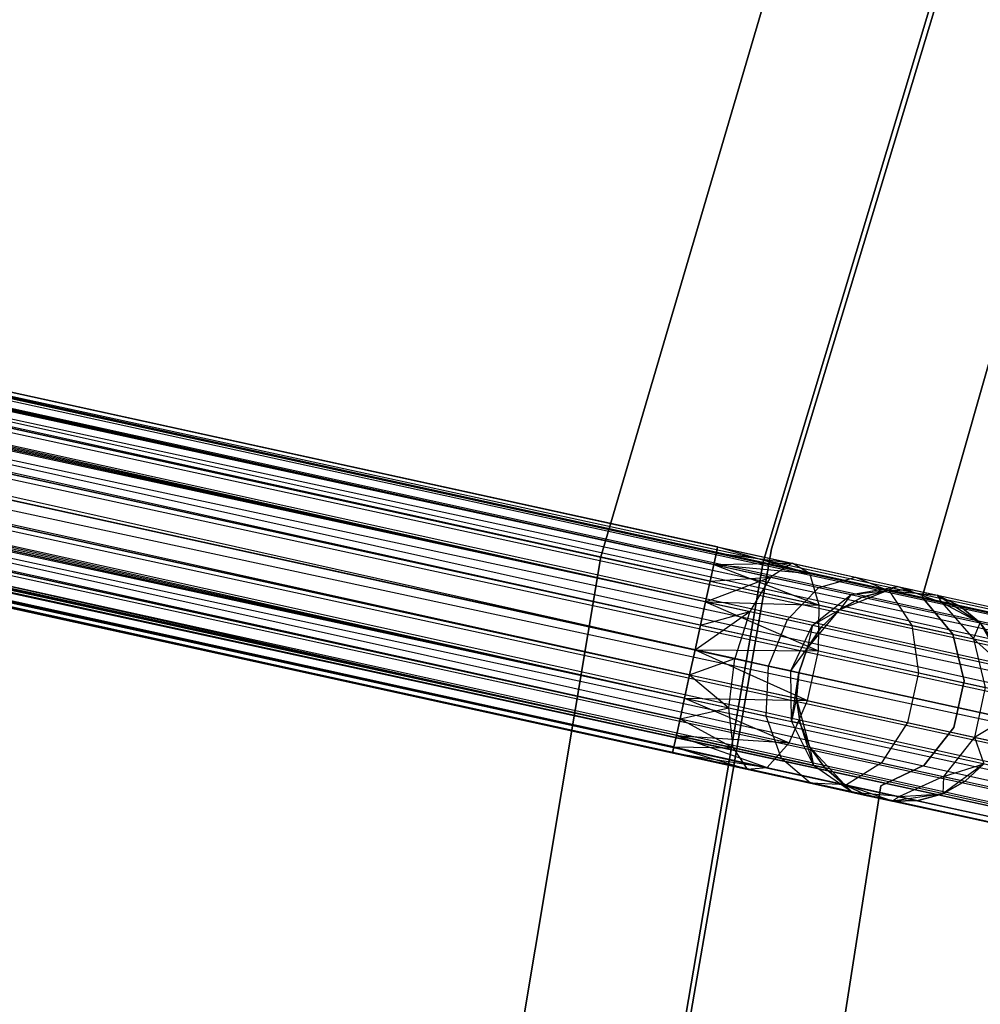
# Model space of a CAD drawing. Extents: x -189 to 189, y -189 to 189.
# Tile 104 of 256: x -67 to -58, y 10 to 19. Entities that reach past the tile are written whole.
import ezdxf

# ---------------------------------------------------------------- set-up
doc = ezdxf.new("R2010")
doc.units = 0
doc.header["$LTSCALE"] = 25.4
doc.layers.get('0').update_dxf_attribs({"linetype": 'CONTINUOUS'})

# ---------------------------------------------------------------- blocks, each defined once
blk = doc.blocks.new('NL2500012474_STL')
at = {"color": 0}
for p, q in [((26.9444, 36.9925, 177.3795), (149.2865, 10.1992, 177.3795)), ((26.9444, 36.9925, 177.3795), (149.2865, 10.1992, 177.6205)), ((26.9444, 36.9925, 177.3795), (149.2865, 10.1992, 177.3795)), ((26.9444, 36.9925, 177.3795), (149.2865, 10.1992, 177.6205)), ((26.9444, 36.9925, 177.3795), (149.2741, 10.1428, 177.8546)), ((26.9444, 36.9925, 177.3795), (149.2741, 10.1428, 177.8546)), ((26.9321, 36.9361, 177.8546), (149.2741, 10.1428, 177.8546)), ((26.9321, 36.9361, 177.8546), (149.2741, 10.1428, 177.8546)), ((26.9321, 36.9361, 177.8546), (149.2502, 10.0334, 178.0681)), ((26.9321, 36.9361, 177.8546), (149.2502, 10.0334, 178.0681)), ((26.9321, 36.9361, 177.8546), (149.216, 9.8772, 178.2485)), ((26.9321, 36.9361, 177.8546), (149.216, 9.8772, 178.2485)), ((26.9081, 36.8267, 176.9319), (149.2502, 10.0334, 176.9319)), ((26.9081, 36.8267, 176.9319), (149.2502, 10.0334, 176.9319)), ((26.9081, 36.8267, 176.9319), (149.2741, 10.1428, 177.1454)), ((26.9081, 36.8267, 176.9319), (149.2741, 10.1428, 177.1454)), ((26.9081, 36.8267, 176.9319), (149.2865, 10.1992, 177.3795)), ((26.9081, 36.8267, 176.9319), (149.2865, 10.1992, 177.3795)), ((26.8739, 36.6705, 178.2485), (149.216, 9.8772, 178.2485)), ((26.8739, 36.6705, 178.2485), (149.216, 9.8772, 178.2485)), ((26.8739, 36.6705, 178.2485), (149.1735, 9.6834, 178.3855)), ((26.8739, 36.6705, 178.2485), (149.1735, 9.6834, 178.3855)), ((26.8739, 36.6705, 178.2485), (149.1253, 9.4632, 178.4709)), ((26.8739, 36.6705, 178.2485), (149.1253, 9.4632, 178.4709)), ((26.8314, 36.4767, 176.6146), (149.1735, 9.6834, 176.6146)), ((26.8314, 36.4767, 176.6146), (149.1735, 9.6834, 176.6146)), ((26.8314, 36.4767, 176.6146), (149.216, 9.8772, 176.7515)), ((26.8314, 36.4767, 176.6146), (149.216, 9.8772, 176.7515)), ((26.8314, 36.4767, 176.6146), (149.2502, 10.0334, 176.9319)), ((26.8314, 36.4767, 176.6146), (149.2502, 10.0334, 176.9319)), ((26.7832, 36.2565, 178.4709), (149.1253, 9.4632, 178.4709)), ((26.7832, 36.2565, 178.4709), (149.1253, 9.4632, 178.4709)), ((149.1735, 9.6834, 176.6146), (26.732, 36.0228, 176.5)), ((26.732, 36.0228, 178.5), (149.0741, 9.2294, 178.5)), ((26.732, 36.0228, 178.5), (149.0741, 9.2294, 178.5)), ((149.1253, 9.4632, 176.5291), (26.732, 36.0228, 176.5)), ((149.1735, 9.6834, 176.6146), (26.732, 36.0228, 176.5)), ((149.1253, 9.4632, 176.5291), (26.732, 36.0228, 176.5)), ((149.0741, 9.2294, 176.5), (26.732, 36.0228, 176.5)), ((149.0741, 9.2294, 176.5), (26.732, 36.0228, 176.5)), ((26.6808, 35.789, 178.4709), (149.0229, 8.9957, 178.4709)), ((26.6808, 35.789, 178.4709), (149.0229, 8.9957, 178.4709)), ((26.6808, 35.789, 178.4709), (148.9747, 8.7755, 178.3855)), ((26.6808, 35.789, 178.4709), (148.9747, 8.7755, 178.3855)), ((26.6808, 35.789, 178.4709), (148.9323, 8.5817, 178.2485)), ((26.6808, 35.789, 178.4709), (148.9323, 8.5817, 178.2485)), ((26.6326, 35.5688, 176.6146), (148.9747, 8.7755, 176.6146)), ((149.0741, 9.2294, 176.5), (26.6326, 35.5688, 176.6146)), ((149.0741, 9.2294, 176.5), (26.6326, 35.5688, 176.6146)), ((149.0229, 8.9957, 176.5291), (26.6326, 35.5688, 176.6146)), ((149.0229, 8.9957, 176.5291), (26.6326, 35.5688, 176.6146)), ((26.6326, 35.5688, 176.6146), (148.9747, 8.7755, 176.6146)), ((26.5902, 35.375, 178.2485), (148.9323, 8.5817, 178.2485)), ((26.5902, 35.375, 178.2485), (148.9323, 8.5817, 178.2485)), ((26.5902, 35.375, 178.2485), (148.8981, 8.4255, 178.0681)), ((26.5902, 35.375, 178.2485), (148.8981, 8.4255, 178.0681)), ((130.4947, 14.1409, 28.0681), (34.4583, 35.3469, 27.6205)), ((130.5187, 14.2503, 27.8546), (34.4583, 35.3469, 27.6205)), ((130.4947, 14.1409, 28.0681), (34.4583, 35.3469, 27.6205)), ((130.5187, 14.2503, 27.8546), (34.4583, 35.3469, 27.6205)), ((130.531, 14.3067, 27.6205), (34.4583, 35.3469, 27.6205)), ((130.531, 14.3067, 27.6205), (34.4583, 35.3469, 27.6205)), ((130.531, 14.3067, 27.6205), (34.4459, 35.2906, 27.1454)), ((130.531, 14.3067, 27.6205), (34.4459, 35.2906, 27.1454)), ((130.531, 14.3067, 27.3795), (34.4459, 35.2906, 27.1454)), ((130.5187, 14.2503, 27.1454), (34.4459, 35.2906, 27.1454)), ((130.531, 14.3067, 27.3795), (34.4459, 35.2906, 27.1454)), ((130.5187, 14.2503, 27.1454), (34.4459, 35.2906, 27.1454)), ((130.4947, 14.1409, 26.9319), (34.4459, 35.2906, 27.1454)), ((130.4947, 14.1409, 26.9319), (34.4459, 35.2906, 27.1454)), ((148.9747, 8.7755, 176.6146), (26.556, 35.2188, 176.9319)), ((148.9323, 8.5817, 176.7515), (26.556, 35.2188, 176.9319)), ((148.9747, 8.7755, 176.6146), (26.556, 35.2188, 176.9319)), ((148.9323, 8.5817, 176.7515), (26.556, 35.2188, 176.9319)), ((148.8981, 8.4255, 176.9319), (26.556, 35.2188, 176.9319)), ((148.8981, 8.4255, 176.9319), (26.556, 35.2188, 176.9319)), ((130.418, 13.7909, 28.3855), (34.422, 35.1811, 28.0681)), ((130.4605, 13.9847, 28.2485), (34.422, 35.1811, 28.0681)), ((130.418, 13.7909, 28.3855), (34.422, 35.1811, 28.0681)), ((130.4605, 13.9847, 28.2485), (34.422, 35.1811, 28.0681)), ((130.4947, 14.1409, 28.0681), (34.422, 35.1811, 28.0681)), ((130.4947, 14.1409, 28.0681), (34.422, 35.1811, 28.0681)), ((26.5197, 35.053, 177.3795), (148.8617, 8.2597, 177.6205)), ((26.5197, 35.053, 177.3795), (148.8617, 8.2597, 177.3795)), ((26.5197, 35.053, 177.3795), (148.8617, 8.2597, 177.6205)), ((148.8981, 8.4255, 176.9319), (26.5197, 35.053, 177.3795)), ((148.8981, 8.4255, 176.9319), (26.5197, 35.053, 177.3795)), ((148.8741, 8.3161, 177.1454), (26.5197, 35.053, 177.3795)), ((148.8741, 8.3161, 177.1454), (26.5197, 35.053, 177.3795)), ((26.5197, 35.053, 177.3795), (148.8617, 8.2597, 177.3795)), ((26.532, 35.1094, 177.8546), (148.8981, 8.4255, 178.0681)), ((26.532, 35.1094, 177.8546), (148.8981, 8.4255, 178.0681)), ((26.532, 35.1094, 177.8546), (148.8741, 8.3161, 177.8546)), ((26.532, 35.1094, 177.8546), (148.8741, 8.3161, 177.8546)), ((26.532, 35.1094, 177.8546), (148.8617, 8.2597, 177.6205)), ((26.532, 35.1094, 177.8546), (148.8617, 8.2597, 177.6205)), ((130.4947, 14.1409, 26.9319), (34.3877, 35.025, 26.7515)), ((130.4605, 13.9847, 26.7515), (34.3877, 35.025, 26.7515)), ((130.4947, 14.1409, 26.9319), (34.3877, 35.025, 26.7515)), ((130.4605, 13.9847, 26.7515), (34.3877, 35.025, 26.7515)), ((130.418, 13.7909, 26.6146), (34.3877, 35.025, 26.7515)), ((130.418, 13.7909, 26.6146), (34.3877, 35.025, 26.7515)), ((130.3186, 13.337, 28.5), (34.3453, 34.8312, 28.3855)), ((130.3698, 13.5707, 28.4709), (34.3453, 34.8312, 28.3855)), ((130.3186, 13.337, 28.5), (34.3453, 34.8312, 28.3855)), ((130.3698, 13.5707, 28.4709), (34.3453, 34.8312, 28.3855)), ((130.418, 13.7909, 28.3855), (34.3453, 34.8312, 28.3855)), ((130.418, 13.7909, 28.3855), (34.3453, 34.8312, 28.3855)), ((130.418, 13.7909, 26.6146), (34.2971, 34.611, 26.5291)), ((130.418, 13.7909, 26.6146), (34.2971, 34.611, 26.5291)), ((130.3698, 13.5707, 26.5291), (34.2971, 34.611, 26.5291)), ((130.3698, 13.5707, 26.5291), (34.2971, 34.611, 26.5291)), ((34.2459, 34.3772, 28.5), (130.3186, 13.337, 28.5)), ((130.3186, 13.337, 26.5), (34.2459, 34.3772, 26.5)), ((130.3186, 13.337, 26.5), (34.2459, 34.3772, 26.5)), ((130.2192, 12.883, 28.3855), (34.2459, 34.3772, 28.5)), ((130.2192, 12.883, 28.3855), (34.2459, 34.3772, 28.5)), ((130.2674, 13.1032, 28.4709), (34.2459, 34.3772, 28.5)), ((130.2674, 13.1032, 28.4709), (34.2459, 34.3772, 28.5)), ((34.2459, 34.3772, 28.5), (130.3186, 13.337, 28.5)), ((130.2674, 13.1032, 26.5291), (34.1947, 34.1434, 26.5291)), ((130.2674, 13.1032, 26.5291), (34.1947, 34.1434, 26.5291)), ((130.2192, 12.883, 26.6146), (34.1947, 34.1434, 26.5291)), ((130.2192, 12.883, 26.6146), (34.1947, 34.1434, 26.5291)), ((130.1426, 12.533, 28.0681), (34.1465, 33.9232, 28.3855)), ((130.1768, 12.6892, 28.2485), (34.1465, 33.9232, 28.3855)), ((130.1426, 12.533, 28.0681), (34.1465, 33.9232, 28.3855)), ((130.1768, 12.6892, 28.2485), (34.1465, 33.9232, 28.3855)), ((130.2192, 12.883, 28.3855), (34.1465, 33.9232, 28.3855)), ((130.2192, 12.883, 28.3855), (34.1465, 33.9232, 28.3855)), ((130.2192, 12.883, 26.6146), (34.104, 33.7294, 26.7515)), ((130.1768, 12.6892, 26.7515), (34.104, 33.7294, 26.7515)), ((130.2192, 12.883, 26.6146), (34.104, 33.7294, 26.7515)), ((130.1768, 12.6892, 26.7515), (34.104, 33.7294, 26.7515)), ((130.1426, 12.533, 26.9319), (34.104, 33.7294, 26.7515)), ((130.1426, 12.533, 26.9319), (34.104, 33.7294, 26.7515)), ((130.1062, 12.3672, 27.6205), (34.0698, 33.5733, 28.0681)), ((130.1186, 12.4236, 27.8546), (34.0698, 33.5733, 28.0681)), ((130.1062, 12.3672, 27.6205), (34.0698, 33.5733, 28.0681)), ((130.1186, 12.4236, 27.8546), (34.0698, 33.5733, 28.0681)), ((130.1426, 12.533, 28.0681), (34.0698, 33.5733, 28.0681)), ((130.1426, 12.533, 28.0681), (34.0698, 33.5733, 28.0681)), ((130.1186, 12.4236, 27.1454), (34.0335, 33.4075, 27.6205)), ((130.1062, 12.3672, 27.3795), (34.0335, 33.4075, 27.6205)), ((130.1186, 12.4236, 27.1454), (34.0335, 33.4075, 27.6205)), ((130.1062, 12.3672, 27.3795), (34.0335, 33.4075, 27.6205)), ((130.1062, 12.3672, 27.6205), (34.0335, 33.4075, 27.6205)), ((130.1062, 12.3672, 27.6205), (34.0335, 33.4075, 27.6205)), ((130.1426, 12.533, 26.9319), (34.0459, 33.4638, 27.1454)), ((130.1426, 12.533, 26.9319), (34.0459, 33.4638, 27.1454)), ((130.1186, 12.4236, 27.1454), (34.0459, 33.4638, 27.1454)), ((130.1186, 12.4236, 27.1454), (34.0459, 33.4638, 27.1454)), ((131.5955, 21.5712, 26.5), (129.4301, 14.2152, 26.5)), ((129.4301, 14.2152, 17), (131.5955, 21.5712, 17)), ((131.5955, 21.5712, 26.5), (129.4301, 14.2152, 26.5)), ((129.4301, 14.2152, 17), (131.5955, 21.5712, 17)), ((130.9585, 14.1654, 26.5), (133.1575, 21.4754, 26.5)), ((133.1575, 21.4754, 17), (130.9585, 14.1654, 17)), ((133.1575, 21.4754, 17), (130.9585, 14.1654, 17)), ((130.9585, 14.1654, 26.5), (133.1575, 21.4754, 26.5)), ((131.0394, 14.2906, 20), (133.2021, 21.4521, 20)), ((133.2021, 21.4521, 19), (131.0394, 14.2906, 19)), ((131.0394, 14.2906, 20), (133.2021, 21.4521, 20)), ((133.2021, 21.4521, 19), (131.0394, 14.2906, 19)), ((132.4559, 13.8335, 22), (133.9976, 19.2459, 22)), ((133.9976, 19.2459, 20), (132.4559, 13.8335, 20)), ((133.9976, 19.2459, 20), (132.4559, 13.8335, 20)), ((132.4559, 13.8335, 22), (133.9976, 19.2459, 22)), ((129.7556, 6.9207, 20), (131.0394, 14.2906, 20)), ((131.0394, 14.2906, 19), (129.7556, 6.9207, 19)), ((129.7556, 6.9207, 20), (131.0394, 14.2906, 20)), ((131.0394, 14.2906, 19), (129.7556, 6.9207, 19)), ((130.5187, 14.2503, 27.8546), (130.531, 14.3067, 27.6205)), ((130.531, 14.3067, 27.3795), (130.5187, 14.2503, 27.1454)), ((130.531, 14.3067, 27.3795), (130.5187, 14.2503, 27.1454)), ((130.5187, 14.2503, 27.8546), (130.531, 14.3067, 27.6205)), ((130.531, 14.3067, 27.6205), (131.2336, 14.1528, 27.2364)), ((130.531, 14.3067, 27.3795), (131.2336, 14.1528, 27.2364)), ((130.531, 14.3067, 27.3795), (131.2336, 14.1528, 27.2364)), ((130.531, 14.3067, 27.6205), (131.2336, 14.1528, 27.2364)), ((130.531, 14.3067, 27.6205), (131.3989, 14.0576, 27.6754)), ((130.531, 14.3067, 27.6205), (131.3989, 14.0576, 27.6754)), ((131.0394, 14.2906, 20), (131.0394, 14.2906, 19)), ((131.0394, 14.2906, 20), (131.0394, 14.2906, 19)), ((129.4301, 14.2152, 26.5), (128.1671, 6.6518, 26.5)), ((128.1671, 6.6518, 17), (129.4301, 14.2152, 17)), ((129.4301, 14.2152, 26.5), (128.1671, 6.6518, 26.5)), ((128.1671, 6.6518, 17), (129.4301, 14.2152, 17)), ((129.4301, 14.2152, 26.5), (129.4301, 14.2152, 17)), ((129.4301, 14.2152, 26.5), (129.4301, 14.2152, 17)), ((130.4947, 14.1409, 28.0681), (130.5187, 14.2503, 27.8546)), ((130.5187, 14.2503, 27.1454), (130.4947, 14.1409, 26.9319)), ((130.5187, 14.2503, 27.1454), (130.4947, 14.1409, 26.9319)), ((130.4947, 14.1409, 28.0681), (130.5187, 14.2503, 27.8546)), ((130.5187, 14.2503, 27.1454), (131.2336, 14.1528, 27.2364)), ((130.5187, 14.2503, 27.1454), (131.2336, 14.1528, 27.2364)), ((130.5187, 14.2503, 27.8546), (131.3989, 14.0576, 27.6754)), ((130.5187, 14.2503, 27.8546), (131.3989, 14.0576, 27.6754)), ((129.6744, 6.6406, 26.5), (130.9585, 14.1654, 26.5)), ((130.9585, 14.1654, 17), (129.6744, 6.6406, 17)), ((130.9585, 14.1654, 17), (129.6744, 6.6406, 17)), ((129.6744, 6.6406, 26.5), (130.9585, 14.1654, 26.5)), ((130.4605, 13.9847, 28.2485), (130.4947, 14.1409, 28.0681)), ((130.4947, 14.1409, 26.9319), (130.4605, 13.9847, 26.7515)), ((130.4947, 14.1409, 26.9319), (130.4605, 13.9847, 26.7515)), ((130.4605, 13.9847, 28.2485), (130.4947, 14.1409, 28.0681)), ((130.4947, 14.1409, 26.9319), (131.2336, 14.1528, 27.2364)), ((130.4947, 14.1409, 26.9319), (131.2336, 14.1528, 27.2364)), ((130.4947, 14.1409, 26.9319), (131.03, 14.0237, 26.8229)), ((130.4947, 14.1409, 26.9319), (131.03, 14.0237, 26.8229)), ((130.4947, 14.1409, 28.0681), (131.3989, 14.0576, 27.6754)), ((130.4947, 14.1409, 28.0681), (131.3989, 14.0576, 27.6754)), ((130.4947, 14.1409, 28.0681), (131.4879, 13.7597, 28.0393)), ((130.4947, 14.1409, 28.0681), (131.4879, 13.7597, 28.0393)), ((130.9585, 14.1654, 17), (130.9585, 14.1654, 26.5)), ((130.9585, 14.1654, 17), (130.9585, 14.1654, 26.5)), ((131.2336, 14.1528, 27.2364), (131.03, 14.0237, 26.8229)), ((131.2336, 14.1528, 27.2364), (131.03, 14.0237, 26.8229)), ((131.3989, 14.0576, 27.6754), (131.2336, 14.1528, 27.2364)), ((131.2336, 14.1528, 27.2364), (131.8292, 14.0224, 26.829)), ((131.2336, 14.1528, 27.2364), (131.8292, 14.0224, 26.829)), ((131.3989, 14.0576, 27.6754), (131.2336, 14.1528, 27.2364)), ((130.418, 13.7909, 26.6146), (131.03, 14.0237, 26.8229)), ((130.418, 13.7909, 26.6146), (131.03, 14.0237, 26.8229)), ((130.4605, 13.9847, 26.7515), (131.03, 14.0237, 26.8229)), ((130.4605, 13.9847, 26.7515), (131.03, 14.0237, 26.8229)), ((131.03, 14.0237, 26.8229), (130.8347, 13.6997, 26.5297)), ((131.03, 14.0237, 26.8229), (130.8347, 13.6997, 26.5297)), ((131.03, 14.0237, 26.8229), (131.4838, 13.9243, 26.5125)), ((131.03, 14.0237, 26.8229), (131.4838, 13.9243, 26.5125)), ((131.4879, 13.7597, 28.0393), (131.3989, 14.0576, 27.6754)), ((131.3989, 14.0576, 27.6754), (132.1451, 13.8941, 27.165)), ((131.3989, 14.0576, 27.6754), (132.1451, 13.8941, 27.165)), ((131.4879, 13.7597, 28.0393), (131.3989, 14.0576, 27.6754)), ((131.4838, 13.9243, 26.5125), (131.8292, 14.0224, 26.829)), ((131.4838, 13.9243, 26.5125), (131.8292, 14.0224, 26.829)), ((131.8292, 14.0224, 26.829), (132.2272, 13.9352, 26.2192)), ((131.8292, 14.0224, 26.829), (132.2272, 13.9352, 26.2192)), ((131.8292, 14.0224, 26.829), (132.1451, 13.8941, 27.165)), ((131.8292, 14.0224, 26.829), (132.1451, 13.8941, 27.165)), ((130.418, 13.7909, 28.3855), (130.4605, 13.9847, 28.2485)), ((130.4605, 13.9847, 26.7515), (130.418, 13.7909, 26.6146)), ((130.4605, 13.9847, 26.7515), (130.418, 13.7909, 26.6146)), ((130.418, 13.7909, 28.3855), (130.4605, 13.9847, 28.2485)), ((130.4605, 13.9847, 28.2485), (131.4879, 13.7597, 28.0393)), ((130.4605, 13.9847, 28.2485), (131.4879, 13.7597, 28.0393)), ((131.1879, 13.6223, 26.2881), (131.4838, 13.9243, 26.5125)), ((131.1879, 13.6223, 26.2881), (131.4838, 13.9243, 26.5125)), ((131.4838, 13.9243, 26.5125), (131.787, 13.8579, 26.048)), ((131.4838, 13.9243, 26.5125), (131.787, 13.8579, 26.048)), ((131.787, 13.8579, 26.048), (132.2272, 13.9352, 26.2192)), ((131.787, 13.8579, 26.048), (132.2272, 13.9352, 26.2192)), ((132.2272, 13.9352, 26.2192), (132.126, 13.8983, 25.5)), ((132.2272, 13.9352, 26.2192), (132.126, 13.8983, 25.5)), ((132.2272, 13.9352, 26.2192), (132.3669, 13.9046, 25.5)), ((132.2272, 13.9352, 26.2192), (132.6024, 13.853, 25.5)), ((132.2272, 13.9352, 26.2192), (132.3669, 13.9046, 25.5)), ((132.2272, 13.9352, 26.2192), (132.6024, 13.853, 25.5)), ((132.2272, 13.9352, 26.2192), (132.6437, 13.7849, 26.4011)), ((132.2272, 13.9352, 26.2192), (132.6437, 13.7849, 26.4011)), ((131.4239, 13.5706, 25.9265), (131.787, 13.8579, 26.048)), ((131.4239, 13.5706, 25.9265), (131.787, 13.8579, 26.048)), ((131.683, 13.717, 20), (132.126, 13.8983, 20)), ((131.683, 13.717, 20), (132.126, 13.8983, 20)), ((131.787, 13.8579, 26.048), (131.683, 13.717, 25.5)), ((131.787, 13.8579, 26.048), (131.683, 13.717, 25.5)), ((131.8935, 13.8345, 25.5), (131.683, 13.717, 25.5)), ((131.683, 13.717, 20), (131.8935, 13.8345, 25.5)), ((131.8935, 13.8345, 25.5), (131.683, 13.717, 25.5)), ((131.683, 13.717, 20), (131.8935, 13.8345, 25.5)), ((131.787, 13.8579, 26.048), (132.126, 13.8983, 25.5)), ((131.787, 13.8579, 26.048), (132.126, 13.8983, 25.5)), ((131.787, 13.8579, 26.048), (131.8935, 13.8345, 25.5)), ((131.787, 13.8579, 26.048), (131.8935, 13.8345, 25.5)), ((132.126, 13.8983, 25.5), (131.8935, 13.8345, 25.5)), ((131.8935, 13.8345, 25.5), (132.126, 13.8983, 20)), ((131.8935, 13.8345, 25.5), (132.126, 13.8983, 20)), ((132.126, 13.8983, 25.5), (131.8935, 13.8345, 25.5)), ((132.3669, 13.9046, 25.5), (132.126, 13.8983, 25.5)), ((132.126, 13.8983, 20), (132.3669, 13.9046, 25.5)), ((132.3669, 13.9046, 25.5), (132.126, 13.8983, 25.5)), ((132.126, 13.8983, 20), (132.3669, 13.9046, 25.5)), ((132.126, 13.8983, 20), (132.6024, 13.853, 20)), ((132.126, 13.8983, 20), (132.6024, 13.853, 20)), ((132.126, 13.8983, 25.5), (132.126, 13.8983, 20)), ((132.126, 13.8983, 25.5), (132.126, 13.8983, 20)), ((132.1451, 13.8941, 27.165), (132.6437, 13.7849, 26.4011)), ((132.1451, 13.8941, 27.165), (132.6437, 13.7849, 26.4011)), ((132.1451, 13.8941, 27.165), (132.359, 13.5689, 27.4435)), ((132.1451, 13.8941, 27.165), (132.359, 13.5689, 27.4435)), ((132.3669, 13.9046, 25.5), (132.6024, 13.853, 20)), ((132.3669, 13.9046, 25.5), (132.6024, 13.853, 20)), ((132.7461, 13.4866, 22), (132.4559, 13.8335, 22)), ((132.4559, 13.8335, 22), (132.4559, 13.8335, 20)), ((132.4559, 13.8335, 20), (132.7461, 13.4866, 20)), ((132.4559, 13.8335, 22), (132.4559, 13.8335, 20)), ((132.4559, 13.8335, 20), (132.7461, 13.4866, 20)), ((132.7461, 13.4866, 22), (132.4559, 13.8335, 22)), ((132.6024, 13.853, 20), (133.0033, 13.5915, 20)), ((132.6024, 13.853, 25.5), (132.6024, 13.853, 20)), ((132.6437, 13.7849, 26.4011), (132.6024, 13.853, 25.5)), ((132.6437, 13.7849, 26.4011), (132.6024, 13.853, 25.5)), ((132.8188, 13.7466, 25.5), (132.6024, 13.853, 25.5)), ((132.6024, 13.853, 20), (132.8188, 13.7466, 25.5)), ((132.6024, 13.853, 20), (133.0033, 13.5915, 20)), ((132.6024, 13.853, 25.5), (132.6024, 13.853, 20)), ((132.8188, 13.7466, 25.5), (132.6024, 13.853, 25.5)), ((132.6024, 13.853, 20), (132.8188, 13.7466, 25.5)), ((130.3698, 13.5707, 28.4709), (130.418, 13.7909, 28.3855)), ((130.418, 13.7909, 26.6146), (130.3698, 13.5707, 26.5291)), ((130.418, 13.7909, 26.6146), (130.3698, 13.5707, 26.5291)), ((130.3698, 13.5707, 28.4709), (130.418, 13.7909, 28.3855)), ((130.418, 13.7909, 26.6146), (130.8347, 13.6997, 26.5297)), ((130.418, 13.7909, 26.6146), (130.8347, 13.6997, 26.5297)), ((130.418, 13.7909, 28.3855), (131.4879, 13.7597, 28.0393)), ((130.418, 13.7909, 28.3855), (131.4879, 13.7597, 28.0393)), ((130.418, 13.7909, 28.3855), (131.4804, 13.3275, 28.2448)), ((130.418, 13.7909, 28.3855), (131.4804, 13.3275, 28.2448)), ((131.4804, 13.3275, 28.2448), (131.4879, 13.7597, 28.0393)), ((131.4804, 13.3275, 28.2448), (131.4879, 13.7597, 28.0393)), ((131.4879, 13.7597, 28.0393), (132.359, 13.5689, 27.4435)), ((131.4879, 13.7597, 28.0393), (132.359, 13.5689, 27.4435)), ((132.6437, 13.7849, 26.4011), (132.8188, 13.7466, 25.5)), ((132.6437, 13.7849, 26.4011), (132.8188, 13.7466, 25.5)), ((132.6437, 13.7849, 26.4011), (133.0033, 13.5915, 25.5)), ((132.6437, 13.7849, 26.4011), (133.0033, 13.5915, 25.5)), ((132.6437, 13.7849, 26.4011), (132.941, 13.4415, 26.5518)), ((132.6437, 13.7849, 26.4011), (132.941, 13.4415, 26.5518)), ((133.0033, 13.5915, 25.5), (132.8188, 13.7466, 25.5)), ((132.8188, 13.7466, 25.5), (133.0033, 13.5915, 20)), ((132.8188, 13.7466, 25.5), (133.0033, 13.5915, 20)), ((133.0033, 13.5915, 25.5), (132.8188, 13.7466, 25.5)), ((130.3186, 13.337, 26.5), (130.8347, 13.6997, 26.5297)), ((130.3186, 13.337, 26.5), (130.8347, 13.6997, 26.5297)), ((130.3698, 13.5707, 26.5291), (130.8347, 13.6997, 26.5297)), ((130.3698, 13.5707, 26.5291), (130.8347, 13.6997, 26.5297)), ((130.8347, 13.6997, 26.5297), (130.6924, 13.2551, 26.4239)), ((130.8347, 13.6997, 26.5297), (130.6924, 13.2551, 26.4239)), ((130.8347, 13.6997, 26.5297), (131.1879, 13.6223, 26.2881)), ((130.8347, 13.6997, 26.5297), (131.1879, 13.6223, 26.2881)), ((131.3751, 13.3506, 20), (131.683, 13.717, 20)), ((131.3751, 13.3506, 20), (131.683, 13.717, 20)), ((131.4239, 13.5706, 25.9265), (131.683, 13.717, 25.5)), ((131.4239, 13.5706, 25.9265), (131.683, 13.717, 25.5)), ((131.683, 13.717, 25.5), (131.5068, 13.5525, 25.5)), ((131.5068, 13.5525, 25.5), (131.683, 13.717, 20)), ((131.5068, 13.5525, 25.5), (131.683, 13.717, 20)), ((131.683, 13.717, 25.5), (131.5068, 13.5525, 25.5)), ((131.683, 13.717, 25.5), (131.683, 13.717, 20)), ((131.683, 13.717, 25.5), (131.683, 13.717, 20)), ((130.3186, 13.337, 28.5), (130.3698, 13.5707, 28.4709)), ((130.3698, 13.5707, 26.5291), (130.3186, 13.337, 26.5)), ((130.3698, 13.5707, 26.5291), (130.3186, 13.337, 26.5)), ((130.3186, 13.337, 28.5), (130.3698, 13.5707, 28.4709)), ((130.3698, 13.5707, 28.4709), (131.4804, 13.3275, 28.2448)), ((130.3698, 13.5707, 28.4709), (131.4804, 13.3275, 28.2448)), ((131.0094, 13.1857, 26.2071), (131.1879, 13.6223, 26.2881)), ((131.0094, 13.1857, 26.2071), (131.1879, 13.6223, 26.2881)), ((131.1879, 13.6223, 26.2881), (131.4239, 13.5706, 25.9265)), ((131.1879, 13.6223, 26.2881), (131.4239, 13.5706, 25.9265)), ((131.2211, 13.1393, 25.8827), (131.4239, 13.5706, 25.9265)), ((131.2211, 13.1393, 25.8827), (131.4239, 13.5706, 25.9265)), ((131.4239, 13.5706, 25.9265), (131.3751, 13.3506, 25.5)), ((131.4239, 13.5706, 25.9265), (131.3751, 13.3506, 25.5)), ((131.5068, 13.5525, 25.5), (131.3751, 13.3506, 25.5)), ((131.3751, 13.3506, 20), (131.5068, 13.5525, 25.5)), ((131.5068, 13.5525, 25.5), (131.3751, 13.3506, 25.5)), ((131.3751, 13.3506, 20), (131.5068, 13.5525, 25.5)), ((131.4239, 13.5706, 25.9265), (131.5068, 13.5525, 25.5)), ((131.4239, 13.5706, 25.9265), (131.5068, 13.5525, 25.5)), ((132.359, 13.5689, 27.4435), (132.941, 13.4415, 26.5518)), ((132.359, 13.5689, 27.4435), (132.941, 13.4415, 26.5518)), ((132.359, 13.5689, 27.4435), (132.422, 13.1213, 27.6008)), ((132.359, 13.5689, 27.4435), (132.422, 13.1213, 27.6008)), ((132.941, 13.4415, 26.5518), (133.0033, 13.5915, 25.5)), ((132.941, 13.4415, 26.5518), (133.0033, 13.5915, 25.5)), ((133.0033, 13.5915, 20), (133.2367, 13.1736, 20)), ((133.1454, 13.3967, 25.5), (133.0033, 13.5915, 25.5)), ((133.0033, 13.5915, 20), (133.1454, 13.3967, 25.5)), ((133.0033, 13.5915, 20), (133.2367, 13.1736, 20)), ((133.0033, 13.5915, 25.5), (133.0033, 13.5915, 20)), ((133.0033, 13.5915, 25.5), (133.0033, 13.5915, 20)), ((133.1454, 13.3967, 25.5), (133.0033, 13.5915, 25.5)), ((133.0033, 13.5915, 20), (133.1454, 13.3967, 25.5)), ((132.8537, 13.0473, 22), (132.7461, 13.4866, 22)), ((132.7461, 13.4866, 22), (132.7461, 13.4866, 20)), ((132.7461, 13.4866, 20), (132.8537, 13.0473, 20)), ((132.7461, 13.4866, 22), (132.7461, 13.4866, 20)), ((132.7461, 13.4866, 20), (132.8537, 13.0473, 20)), ((132.8537, 13.0473, 22), (132.7461, 13.4866, 22)), ((131.2211, 13.1393, 25.8827), (131.3751, 13.3506, 25.5)), ((131.2211, 13.1393, 25.8827), (131.3751, 13.3506, 25.5)), ((131.2955, 13.123, 20), (131.3751, 13.3506, 20)), ((131.3751, 13.3506, 25.5), (131.2955, 13.123, 25.5)), ((131.3751, 13.3506, 25.5), (131.2955, 13.123, 25.5)), ((131.2955, 13.123, 20), (131.3751, 13.3506, 20)), ((131.3751, 13.3506, 25.5), (131.3751, 13.3506, 20)), ((131.3751, 13.3506, 25.5), (131.3751, 13.3506, 20)), ((132.941, 13.4415, 26.5518), (133.1454, 13.3967, 25.5)), ((132.941, 13.4415, 26.5518), (133.1454, 13.3967, 25.5)), ((132.941, 13.4415, 26.5518), (133.2367, 13.1736, 25.5)), ((132.941, 13.4415, 26.5518), (133.2367, 13.1736, 25.5)), ((132.941, 13.4415, 26.5518), (133.0511, 12.9835, 26.6369)), ((132.941, 13.4415, 26.5518), (133.0511, 12.9835, 26.6369)), ((130.3186, 13.337, 26.5), (130.2674, 13.1032, 26.5291)), ((130.2674, 13.1032, 28.4709), (130.3186, 13.337, 28.5)), ((130.2674, 13.1032, 28.4709), (130.3186, 13.337, 28.5)), ((130.3186, 13.337, 26.5), (130.2674, 13.1032, 26.5291)), ((130.6924, 13.2551, 26.4239), (130.3186, 13.337, 26.5)), ((130.3186, 13.337, 28.5), (131.4804, 13.3275, 28.2448)), ((130.3186, 13.337, 28.5), (131.4804, 13.3275, 28.2448)), ((130.3186, 13.337, 28.5), (131.378, 12.86, 28.2448)), ((130.3186, 13.337, 28.5), (131.378, 12.86, 28.2448)), ((130.6924, 13.2551, 26.4239), (130.3186, 13.337, 26.5)), ((131.378, 12.86, 28.2448), (131.4804, 13.3275, 28.2448)), ((131.378, 12.86, 28.2448), (131.4804, 13.3275, 28.2448)), ((131.4804, 13.3275, 28.2448), (132.422, 13.1213, 27.6008)), ((131.4804, 13.3275, 28.2448), (132.422, 13.1213, 27.6008)), ((130.2674, 13.1032, 26.5291), (130.6924, 13.2551, 26.4239)), ((130.2674, 13.1032, 26.5291), (130.6924, 13.2551, 26.4239)), ((130.6358, 12.7917, 26.5297), (130.6924, 13.2551, 26.4239)), ((130.6358, 12.7917, 26.5297), (130.6924, 13.2551, 26.4239)), ((131.0094, 13.1857, 26.2071), (130.6924, 13.2551, 26.4239)), ((131.0094, 13.1857, 26.2071), (130.6924, 13.2551, 26.4239)), ((130.9891, 12.7144, 26.2881), (131.0094, 13.1857, 26.2071)), ((130.9891, 12.7144, 26.2881), (131.0094, 13.1857, 26.2071)), ((131.2211, 13.1393, 25.8827), (131.0094, 13.1857, 26.2071)), ((131.2211, 13.1393, 25.8827), (131.0094, 13.1857, 26.2071)), ((130.2674, 13.1032, 26.5291), (130.2192, 12.883, 26.6146)), ((130.2192, 12.883, 28.3855), (130.2674, 13.1032, 28.4709)), ((130.2192, 12.883, 28.3855), (130.2674, 13.1032, 28.4709)), ((130.2674, 13.1032, 26.5291), (130.2192, 12.883, 26.6146)), ((130.2674, 13.1032, 28.4709), (131.378, 12.86, 28.2448)), ((130.2674, 13.1032, 28.4709), (131.378, 12.86, 28.2448)), ((130.2674, 13.1032, 26.5291), (130.6358, 12.7917, 26.5297)), ((130.2674, 13.1032, 26.5291), (130.6358, 12.7917, 26.5297)), ((131.2955, 13.123, 25.5), (131.2211, 13.1393, 25.8827)), ((131.2251, 12.6627, 25.9265), (131.2211, 13.1393, 25.8827)), ((131.2955, 13.123, 25.5), (131.2211, 13.1393, 25.8827)), ((131.2251, 12.6627, 25.9265), (131.2211, 13.1393, 25.8827)), ((131.2251, 12.6627, 25.9265), (131.2955, 13.123, 25.5)), ((131.2251, 12.6627, 25.9265), (131.2955, 13.123, 25.5)), ((131.2727, 12.883, 20), (131.2955, 13.123, 20)), ((131.2955, 13.123, 25.5), (131.2727, 12.883, 25.5)), ((131.2955, 13.123, 25.5), (131.2727, 12.883, 25.5)), ((131.2727, 12.883, 20), (131.2955, 13.123, 20)), ((131.2955, 13.123, 25.5), (131.2955, 13.123, 20)), ((131.2955, 13.123, 25.5), (131.2955, 13.123, 20)), ((132.422, 13.1213, 27.6008), (132.3196, 12.6538, 27.6008)), ((132.422, 13.1213, 27.6008), (132.3196, 12.6538, 27.6008)), ((132.422, 13.1213, 27.6008), (133.0511, 12.9835, 26.6369)), ((132.422, 13.1213, 27.6008), (133.0511, 12.9835, 26.6369)), ((132.7569, 12.6055, 22), (132.8537, 13.0473, 22)), ((132.8537, 13.0473, 20), (132.7569, 12.6055, 20)), ((132.8537, 13.0473, 20), (132.7569, 12.6055, 20)), ((132.7569, 12.6055, 22), (132.8537, 13.0473, 22)), ((132.8537, 13.0473, 22), (132.8537, 13.0473, 20)), ((132.8537, 13.0473, 22), (132.8537, 13.0473, 20)), ((133.0511, 12.9835, 26.6369), (132.9487, 12.516, 26.6369)), ((133.0511, 12.9835, 26.6369), (132.9487, 12.516, 26.6369)), ((130.2192, 12.883, 26.6146), (130.1768, 12.6892, 26.7515)), ((130.1768, 12.6892, 28.2485), (130.2192, 12.883, 28.3855)), ((130.1768, 12.6892, 28.2485), (130.2192, 12.883, 28.3855)), ((130.2192, 12.883, 26.6146), (130.1768, 12.6892, 26.7515)), ((130.2192, 12.883, 28.3855), (131.378, 12.86, 28.2448)), ((130.2192, 12.883, 28.3855), (131.378, 12.86, 28.2448)), ((130.2192, 12.883, 28.3855), (131.2042, 12.4642, 28.0393)), ((130.2192, 12.883, 28.3855), (131.2042, 12.4642, 28.0393)), ((130.2192, 12.883, 26.6146), (130.6358, 12.7917, 26.5297)), ((130.2192, 12.883, 26.6146), (130.6358, 12.7917, 26.5297)), ((131.2042, 12.4642, 28.0393), (131.378, 12.86, 28.2448)), ((131.2042, 12.4642, 28.0393), (131.378, 12.86, 28.2448)), ((131.2727, 12.883, 25.5), (131.2251, 12.6627, 25.9265)), ((131.2727, 12.883, 25.5), (131.2251, 12.6627, 25.9265)), ((131.3993, 12.4214, 20), (131.2727, 12.883, 20)), ((131.2727, 12.883, 25.5), (131.308, 12.6446, 25.5)), ((131.308, 12.6446, 25.5), (131.2727, 12.883, 20)), ((131.3993, 12.4214, 20), (131.2727, 12.883, 20)), ((131.308, 12.6446, 25.5), (131.2727, 12.883, 20)), ((131.2727, 12.883, 25.5), (131.308, 12.6446, 25.5)), ((131.2727, 12.883, 25.5), (131.2727, 12.883, 20)), ((131.2727, 12.883, 25.5), (131.2727, 12.883, 20)), ((131.378, 12.86, 28.2448), (132.3196, 12.6538, 27.6008)), ((131.378, 12.86, 28.2448), (132.3196, 12.6538, 27.6008)), ((130.1768, 12.6892, 26.7515), (130.6358, 12.7917, 26.5297)), ((130.1768, 12.6892, 26.7515), (130.6358, 12.7917, 26.5297)), ((130.6779, 12.4158, 26.8229), (130.6358, 12.7917, 26.5297)), ((130.6358, 12.7917, 26.5297), (130.9891, 12.7144, 26.2881)), ((130.6779, 12.4158, 26.8229), (130.6358, 12.7917, 26.5297)), ((130.6358, 12.7917, 26.5297), (130.9891, 12.7144, 26.2881)), ((131.1317, 12.3164, 26.5125), (130.9891, 12.7144, 26.2881)), ((130.9891, 12.7144, 26.2881), (131.2251, 12.6627, 25.9265)), ((131.1317, 12.3164, 26.5125), (130.9891, 12.7144, 26.2881)), ((130.9891, 12.7144, 26.2881), (131.2251, 12.6627, 25.9265)), ((130.1768, 12.6892, 26.7515), (130.1426, 12.533, 26.9319)), ((130.1426, 12.533, 28.0681), (130.1768, 12.6892, 28.2485)), ((130.1426, 12.533, 28.0681), (130.1768, 12.6892, 28.2485)), ((130.1768, 12.6892, 26.7515), (130.1426, 12.533, 26.9319)), ((130.1768, 12.6892, 28.2485), (131.2042, 12.4642, 28.0393)), ((130.1768, 12.6892, 28.2485), (131.2042, 12.4642, 28.0393)), ((130.1768, 12.6892, 26.7515), (130.6779, 12.4158, 26.8229)), ((130.1768, 12.6892, 26.7515), (130.6779, 12.4158, 26.8229)), ((131.2251, 12.6627, 25.9265), (131.4349, 12.25, 26.048)), ((131.308, 12.6446, 25.5), (131.2251, 12.6627, 25.9265)), ((131.308, 12.6446, 25.5), (131.2251, 12.6627, 25.9265)), ((131.2251, 12.6627, 25.9265), (131.4349, 12.25, 26.048)), ((131.308, 12.6446, 25.5), (131.4349, 12.25, 26.048)), ((131.308, 12.6446, 25.5), (131.4349, 12.25, 26.048)), ((131.308, 12.6446, 25.5), (131.3993, 12.4214, 25.5)), ((131.3993, 12.4214, 20), (131.308, 12.6446, 25.5)), ((131.308, 12.6446, 25.5), (131.3993, 12.4214, 25.5)), ((131.3993, 12.4214, 20), (131.308, 12.6446, 25.5)), ((132.3196, 12.6538, 27.6008), (132.0753, 12.2734, 27.4435)), ((132.3196, 12.6538, 27.6008), (132.0753, 12.2734, 27.4435)), ((132.3196, 12.6538, 27.6008), (132.9487, 12.516, 26.6369)), ((132.3196, 12.6538, 27.6008), (132.9487, 12.516, 26.6369)), ((132.9487, 12.516, 26.6369), (133.2492, 12.6952, 25.5)), ((132.9487, 12.516, 26.6369), (133.2492, 12.6952, 25.5)), ((130.1426, 12.533, 26.9319), (130.1186, 12.4236, 27.1454)), ((130.1186, 12.4236, 27.8546), (130.1426, 12.533, 28.0681)), ((130.1186, 12.4236, 27.8546), (130.1426, 12.533, 28.0681)), ((130.1426, 12.533, 26.9319), (130.1186, 12.4236, 27.1454)), ((130.1426, 12.533, 28.0681), (131.2042, 12.4642, 28.0393)), ((130.1426, 12.533, 28.0681), (131.2042, 12.4642, 28.0393)), ((130.1426, 12.533, 28.0681), (130.9988, 12.2308, 27.6754)), ((130.1426, 12.533, 28.0681), (130.9988, 12.2308, 27.6754)), ((130.1426, 12.533, 26.9319), (130.6779, 12.4158, 26.8229)), ((130.1426, 12.533, 26.9319), (130.6779, 12.4158, 26.8229)), ((132.4753, 12.2516, 22), (132.7569, 12.6055, 22)), ((132.7569, 12.6055, 20), (132.4753, 12.2516, 20)), ((132.7569, 12.6055, 20), (132.4753, 12.2516, 20)), ((132.4753, 12.2516, 22), (132.7569, 12.6055, 22)), ((132.9487, 12.516, 26.6369), (132.6573, 12.1459, 26.5518)), ((132.9487, 12.516, 26.6369), (132.6573, 12.1459, 26.5518)), ((132.7569, 12.6055, 22), (132.7569, 12.6055, 20)), ((132.7569, 12.6055, 22), (132.7569, 12.6055, 20)), ((132.9487, 12.516, 26.6369), (133.1696, 12.4676, 25.5)), ((132.9487, 12.516, 26.6369), (133.1696, 12.4676, 25.5)), ((132.9487, 12.516, 26.6369), (133.0379, 12.2657, 25.5)), ((132.9487, 12.516, 26.6369), (133.0379, 12.2657, 25.5)), ((130.1186, 12.4236, 27.1454), (130.1062, 12.3672, 27.3795)), ((130.1062, 12.3672, 27.6205), (130.1186, 12.4236, 27.8546)), ((130.1062, 12.3672, 27.6205), (130.1186, 12.4236, 27.8546)), ((130.1186, 12.4236, 27.1454), (130.1062, 12.3672, 27.3795)), ((130.1186, 12.4236, 27.8546), (130.9988, 12.2308, 27.6754)), ((130.1186, 12.4236, 27.8546), (130.9988, 12.2308, 27.6754)), ((130.1186, 12.4236, 27.1454), (130.8088, 12.2134, 27.2364)), ((130.1186, 12.4236, 27.1454), (130.8088, 12.2134, 27.2364)), ((130.1186, 12.4236, 27.1454), (130.6779, 12.4158, 26.8229)), ((130.1186, 12.4236, 27.1454), (130.6779, 12.4158, 26.8229)), ((130.9988, 12.2308, 27.6754), (131.2042, 12.4642, 28.0393)), ((130.9988, 12.2308, 27.6754), (131.2042, 12.4642, 28.0393)), ((131.2042, 12.4642, 28.0393), (132.0753, 12.2734, 27.4435)), ((131.2042, 12.4642, 28.0393), (132.0753, 12.2734, 27.4435)), ((130.1062, 12.3672, 27.3795), (130.8088, 12.2134, 27.2364)), ((130.1062, 12.3672, 27.6205), (130.8088, 12.2134, 27.2364)), ((130.1062, 12.3672, 27.6205), (130.9988, 12.2308, 27.6754)), ((130.1062, 12.3672, 27.6205), (130.9988, 12.2308, 27.6754)), ((130.1062, 12.3672, 27.6205), (130.8088, 12.2134, 27.2364)), ((130.1062, 12.3672, 27.3795), (130.8088, 12.2134, 27.2364)), ((130.6779, 12.4158, 26.8229), (130.8088, 12.2134, 27.2364)), ((130.6779, 12.4158, 26.8229), (130.8088, 12.2134, 27.2364)), ((130.6779, 12.4158, 26.8229), (131.1317, 12.3164, 26.5125)), ((130.6779, 12.4158, 26.8229), (131.1317, 12.3164, 26.5125)), ((131.7259, 12.0716, 20), (131.3993, 12.4214, 20)), ((131.3993, 12.4214, 25.5), (131.4349, 12.25, 26.048)), ((131.3993, 12.4214, 25.5), (131.4349, 12.25, 26.048)), ((131.3993, 12.4214, 25.5), (131.5414, 12.2267, 25.5)), ((131.5414, 12.2267, 25.5), (131.3993, 12.4214, 20)), ((131.7259, 12.0716, 20), (131.3993, 12.4214, 20)), ((131.5414, 12.2267, 25.5), (131.3993, 12.4214, 20)), ((131.3993, 12.4214, 25.5), (131.5414, 12.2267, 25.5)), ((131.3993, 12.4214, 25.5), (131.3993, 12.4214, 20)), ((131.3993, 12.4214, 25.5), (131.3993, 12.4214, 20)), ((131.4045, 12.0829, 26.829), (131.1317, 12.3164, 26.5125)), ((131.1317, 12.3164, 26.5125), (131.4349, 12.25, 26.048)), ((131.1317, 12.3164, 26.5125), (131.4349, 12.25, 26.048)), ((131.4045, 12.0829, 26.829), (131.1317, 12.3164, 26.5125)), ((131.4349, 12.25, 26.048), (131.5414, 12.2267, 25.5)), ((131.8024, 11.9958, 26.2192), (131.4349, 12.25, 26.048)), ((131.8024, 11.9958, 26.2192), (131.4349, 12.25, 26.048)), ((131.4349, 12.25, 26.048), (131.5414, 12.2267, 25.5)), ((132.0753, 12.2734, 27.4435), (131.745, 12.0674, 27.165)), ((132.0753, 12.2734, 27.4435), (131.745, 12.0674, 27.165)), ((132.0665, 12.058, 22), (132.4753, 12.2516, 22)), ((132.4753, 12.2516, 20), (132.0665, 12.058, 20)), ((132.4753, 12.2516, 20), (132.0665, 12.058, 20)), ((132.0665, 12.058, 22), (132.4753, 12.2516, 22)), ((132.0753, 12.2734, 27.4435), (132.6573, 12.1459, 26.5518)), ((132.0753, 12.2734, 27.4435), (132.6573, 12.1459, 26.5518)), ((132.4753, 12.2516, 22), (132.4753, 12.2516, 20)), ((132.4753, 12.2516, 22), (132.4753, 12.2516, 20)), ((133.0379, 12.2657, 20), (132.6512, 11.9836, 20)), ((133.0379, 12.2657, 20), (132.6512, 11.9836, 20)), ((132.6573, 12.1459, 26.5518), (133.0379, 12.2657, 25.5)), ((132.6573, 12.1459, 26.5518), (133.0379, 12.2657, 25.5)), ((132.8616, 12.1012, 25.5), (133.0379, 12.2657, 25.5)), ((133.0379, 12.2657, 20), (132.8616, 12.1012, 25.5)), ((132.8616, 12.1012, 25.5), (133.0379, 12.2657, 25.5)), ((133.0379, 12.2657, 20), (132.8616, 12.1012, 25.5)), ((130.8088, 12.2134, 27.2364), (130.9988, 12.2308, 27.6754)), ((130.8088, 12.2134, 27.2364), (130.9988, 12.2308, 27.6754)), ((130.8088, 12.2134, 27.2364), (131.4045, 12.0829, 26.829)), ((130.8088, 12.2134, 27.2364), (131.4045, 12.0829, 26.829)), ((130.9988, 12.2308, 27.6754), (131.745, 12.0674, 27.165)), ((130.9988, 12.2308, 27.6754), (131.745, 12.0674, 27.165)), ((131.5414, 12.2267, 25.5), (131.8024, 11.9958, 26.2192)), ((131.5414, 12.2267, 25.5), (131.8024, 11.9958, 26.2192)), ((131.5414, 12.2267, 25.5), (131.7259, 12.0716, 25.5)), ((131.7259, 12.0716, 20), (131.5414, 12.2267, 25.5)), ((131.5414, 12.2267, 25.5), (131.7259, 12.0716, 25.5)), ((131.7259, 12.0716, 20), (131.5414, 12.2267, 25.5)), ((132.6573, 12.1459, 26.5518), (132.2436, 11.9582, 26.4011)), ((132.6573, 12.1459, 26.5518), (132.2436, 11.9582, 26.4011)), ((132.6573, 12.1459, 26.5518), (132.6512, 11.9836, 25.5)), ((132.6573, 12.1459, 26.5518), (132.6512, 11.9836, 25.5)), ((132.6573, 12.1459, 26.5518), (132.8616, 12.1012, 25.5)), ((132.6573, 12.1459, 26.5518), (132.8616, 12.1012, 25.5)), ((131.2016, 6.4974, 22), (132.0665, 12.058, 22)), ((132.0665, 12.058, 20), (131.2016, 6.4974, 20)), ((132.0665, 12.058, 20), (131.2016, 6.4974, 20)), ((131.2016, 6.4974, 22), (132.0665, 12.058, 22)), ((131.745, 12.0674, 27.165), (131.4045, 12.0829, 26.829)), ((131.4045, 12.0829, 26.829), (131.8024, 11.9958, 26.2192)), ((131.4045, 12.0829, 26.829), (131.8024, 11.9958, 26.2192)), ((131.745, 12.0674, 27.165), (131.4045, 12.0829, 26.829)), ((132.1777, 11.9136, 20), (131.7259, 12.0716, 20)), ((131.7259, 12.0716, 25.5), (131.8024, 11.9958, 26.2192)), ((131.7259, 12.0716, 25.5), (131.8024, 11.9958, 26.2192)), ((131.7259, 12.0716, 25.5), (131.9422, 11.9651, 25.5)), ((131.9422, 11.9651, 25.5), (131.7259, 12.0716, 20)), ((132.1777, 11.9136, 20), (131.7259, 12.0716, 20)), ((131.9422, 11.9651, 25.5), (131.7259, 12.0716, 20)), ((131.7259, 12.0716, 25.5), (131.9422, 11.9651, 25.5)), ((131.7259, 12.0716, 25.5), (131.7259, 12.0716, 20)), ((131.7259, 12.0716, 25.5), (131.7259, 12.0716, 20)), ((131.745, 12.0674, 27.165), (132.2436, 11.9582, 26.4011)), ((131.745, 12.0674, 27.165), (132.2436, 11.9582, 26.4011)), ((132.0665, 12.058, 22), (132.0665, 12.058, 20)), ((132.0665, 12.058, 22), (132.0665, 12.058, 20)), ((132.6512, 11.9836, 25.5), (132.8616, 12.1012, 25.5)), ((132.8616, 12.1012, 25.5), (132.6512, 11.9836, 20)), ((132.8616, 12.1012, 25.5), (132.6512, 11.9836, 20)), ((132.6512, 11.9836, 25.5), (132.8616, 12.1012, 25.5)), ((132.2436, 11.9582, 26.4011), (131.8024, 11.9958, 26.2192)), ((131.8024, 11.9958, 26.2192), (132.1777, 11.9136, 25.5)), ((131.8024, 11.9958, 26.2192), (131.9422, 11.9651, 25.5)), ((131.8024, 11.9958, 26.2192), (132.1777, 11.9136, 25.5)), ((131.8024, 11.9958, 26.2192), (131.9422, 11.9651, 25.5)), ((132.2436, 11.9582, 26.4011), (131.8024, 11.9958, 26.2192)), ((132.1777, 11.9136, 20), (131.9422, 11.9651, 25.5)), ((132.1777, 11.9136, 20), (131.9422, 11.9651, 25.5)), ((132.6512, 11.9836, 20), (132.1777, 11.9136, 20)), ((132.6512, 11.9836, 20), (132.1777, 11.9136, 20)), ((132.2436, 11.9582, 26.4011), (132.6512, 11.9836, 25.5)), ((132.2436, 11.9582, 26.4011), (132.6512, 11.9836, 25.5)), ((132.4187, 11.9199, 25.5), (132.6512, 11.9836, 25.5)), ((132.6512, 11.9836, 20), (132.4187, 11.9199, 25.5)), ((132.4187, 11.9199, 25.5), (132.6512, 11.9836, 25.5)), ((132.6512, 11.9836, 20), (132.4187, 11.9199, 25.5)), ((132.6512, 11.9836, 25.5), (132.6512, 11.9836, 20)), ((132.6512, 11.9836, 25.5), (132.6512, 11.9836, 20)), ((132.2436, 11.9582, 26.4011), (132.1777, 11.9136, 25.5)), ((132.2436, 11.9582, 26.4011), (132.1777, 11.9136, 25.5)), ((132.1777, 11.9136, 25.5), (132.4187, 11.9199, 25.5)), ((132.4187, 11.9199, 25.5), (132.1777, 11.9136, 20)), ((132.4187, 11.9199, 25.5), (132.1777, 11.9136, 20)), ((132.1777, 11.9136, 25.5), (132.4187, 11.9199, 25.5)), ((132.1777, 11.9136, 25.5), (132.1777, 11.9136, 20)), ((132.1777, 11.9136, 25.5), (132.1777, 11.9136, 20)), ((132.2436, 11.9582, 26.4011), (132.4187, 11.9199, 25.5)), ((132.2436, 11.9582, 26.4011), (132.4187, 11.9199, 25.5))]:
    blk.add_line(p, q, dxfattribs=at)

msp = doc.modelspace()

# ---------------------------------------------------------------- block references
at = {"color": 0}
msp.add_blockref('NL2500012474_STL', (-191.3111, -0.0584, -1716.743), dxfattribs=at)

doc.saveas('drawing.dxf')
